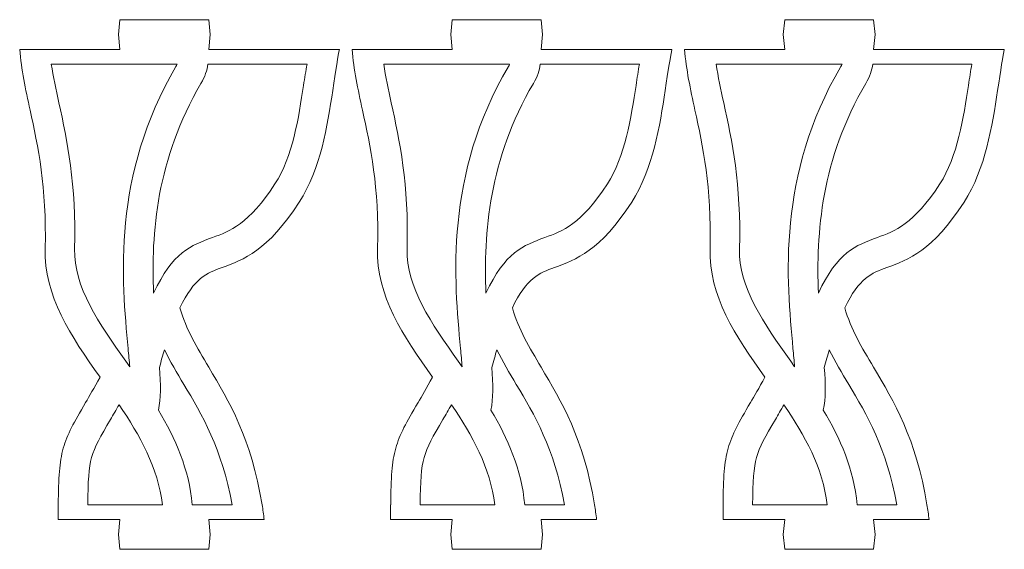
# Model space of a CAD drawing. Header units: centimetres. Extents: x -132 to 124, y -95 to 91.
# Tile 6 of 56: x -5.12 to 2.36, y -69.74 to -65.71. Entities that reach past the tile are written whole.
import ezdxf

# ---------------------------------------------------------------- set-up
doc = ezdxf.new("R2010")
doc.units = ezdxf.units.CM
doc.header["$MEASUREMENT"] = 0
doc.layers.add('Layer 1', color=7, linetype='Continuous')

msp = doc.modelspace()

# ---------------------------------------------------------------- linework, layer by layer
at = {"layer": 'Layer 1', "lineweight": 9}
for points, knots in [([(-5.11836, -65.93847), (-5.11836, -65.93847), (-4.35707, -65.93847), (-4.35707, -65.93847), (-4.35707, -65.93847), (-4.35707, -65.93847), (-4.36839, -65.8259), (-4.36839, -65.8259), (-4.36839, -65.8259), (-4.36839, -65.8259), (-4.35707, -65.71332), (-4.35707, -65.71332), (-4.35707, -65.71332), (-4.35707, -65.71332), (-3.68215, -65.71332), (-3.68215, -65.71332), (-3.68215, -65.71332), (-3.68215, -65.71332), (-3.67083, -65.8259), (-3.67083, -65.8259), (-3.67083, -65.8259), (-3.67083, -65.8259), (-3.68215, -65.93847), (-3.68215, -65.93847), (-3.68215, -65.93847), (-3.68215, -65.93847), (-2.68892, -65.93847), (-2.68892, -65.93847)], [0, 0, 0, 0, 0.125, 0.125, 0.125, 0.125, 0.25, 0.25, 0.25, 0.25, 0.375, 0.375, 0.375, 0.375, 0.5, 0.5, 0.5, 0.5, 0.625, 0.625, 0.625, 0.625, 0.75, 0.75, 0.75, 0.75, 1, 1, 1, 1]), ([(-2.5928, -65.93847), (-2.5928, -65.93847), (-1.83151, -65.93847), (-1.83151, -65.93847), (-1.83151, -65.93847), (-1.83151, -65.93847), (-1.84266, -65.8259), (-1.84266, -65.8259), (-1.84266, -65.8259), (-1.84266, -65.8259), (-1.83151, -65.71332), (-1.83151, -65.71332), (-1.83151, -65.71332), (-1.83151, -65.71332), (-1.15659, -65.71332), (-1.15659, -65.71332), (-1.15659, -65.71332), (-1.15659, -65.71332), (-1.14527, -65.8259), (-1.14527, -65.8259), (-1.14527, -65.8259), (-1.14527, -65.8259), (-1.15659, -65.93847), (-1.15659, -65.93847), (-1.15659, -65.93847), (-1.15659, -65.93847), (-0.16336, -65.93847), (-0.16336, -65.93847)], [0, 0, 0, 0, 0.125, 0.125, 0.125, 0.125, 0.25, 0.25, 0.25, 0.25, 0.375, 0.375, 0.375, 0.375, 0.5, 0.5, 0.5, 0.5, 0.625, 0.625, 0.625, 0.625, 0.75, 0.75, 0.75, 0.75, 1, 1, 1, 1]), ([(-0.06707, -65.93847), (-0.06707, -65.93847), (0.69404, -65.93847), (0.69404, -65.93847), (0.69404, -65.93847), (0.69404, -65.93847), (0.6829, -65.8259), (0.6829, -65.8259), (0.6829, -65.8259), (0.6829, -65.8259), (0.69404, -65.71332), (0.69404, -65.71332), (0.69404, -65.71332), (0.69404, -65.71332), (1.36914, -65.71332), (1.36914, -65.71332), (1.36914, -65.71332), (1.36914, -65.71332), (1.38028, -65.8259), (1.38028, -65.8259), (1.38028, -65.8259), (1.38028, -65.8259), (1.36914, -65.93847), (1.36914, -65.93847), (1.36914, -65.93847), (1.36914, -65.93847), (2.36219, -65.93847), (2.36219, -65.93847)], [0, 0, 0, 0, 0.125, 0.125, 0.125, 0.125, 0.25, 0.25, 0.25, 0.25, 0.375, 0.375, 0.375, 0.375, 0.5, 0.5, 0.5, 0.5, 0.625, 0.625, 0.625, 0.625, 0.75, 0.75, 0.75, 0.75, 1, 1, 1, 1]), ([(-4.8253, -69.3971), (-4.82356, -69.18984), (-4.81677, -69.07489), (-4.78699, -68.96817), (-4.78699, -68.96817), (-4.75634, -68.85934), (-4.70637, -68.77336), (-4.61774, -68.62148), (-4.61774, -68.62148), (-4.58849, -68.57107), (-4.55418, -68.51224), (-4.50769, -68.42926), (-4.50769, -68.42926), (-4.72988, -68.11385), (-4.93552, -67.81288), (-4.9249, -67.44808), (-4.9249, -67.44808), (-4.91184, -66.98698), (-4.98027, -66.67199), (-5.03948, -66.39944), (-5.03948, -66.39944), (-5.07413, -66.23938), (-5.10599, -66.09308), (-5.11836, -65.93847)], [0, 0, 0, 0, 0.1428571, 0.1428571, 0.1428571, 0.1428571, 0.2857143, 0.2857143, 0.2857143, 0.2857143, 0.4285714, 0.4285714, 0.4285714, 0.4285714, 0.5714286, 0.5714286, 0.5714286, 0.5714286, 0.7142857, 0.7142857, 0.7142857, 0.7142857, 1, 1, 1, 1]), ([(-2.68892, -65.93847), (-2.69832, -65.97976), (-2.71713, -66.10165), (-2.74011, -66.25115), (-2.74011, -66.25115), (-2.78086, -66.51698), (-2.83153, -66.8474), (-2.99417, -67.09888), (-2.99417, -67.09888), (-3.23377, -67.4689), (-3.41939, -67.53685), (-3.58098, -67.59596), (-3.58098, -67.59596), (-3.69503, -67.63772), (-3.79342, -67.67383), (-3.90103, -67.90177), (-3.90103, -67.90177), (-3.85436, -68.06379), (-3.77165, -68.20241), (-3.6818, -68.35321), (-3.6818, -68.35321), (-3.52926, -68.6091), (-3.3574, -68.89723), (-3.2766, -69.3971)], [0, 0, 0, 0, 0.1428571, 0.1428571, 0.1428571, 0.1428571, 0.2857143, 0.2857143, 0.2857143, 0.2857143, 0.4285714, 0.4285714, 0.4285714, 0.4285714, 0.5714286, 0.5714286, 0.5714286, 0.5714286, 0.7142857, 0.7142857, 0.7142857, 0.7142857, 1, 1, 1, 1]), ([(-2.29957, -69.3971), (-2.29818, -69.18984), (-2.29121, -69.07489), (-2.26143, -68.96817), (-2.26143, -68.96817), (-2.23096, -68.85934), (-2.18081, -68.77336), (-2.09218, -68.62148), (-2.09218, -68.62148), (-2.06293, -68.57107), (-2.02845, -68.51224), (-1.98196, -68.42926), (-1.98196, -68.42926), (-2.20432, -68.11385), (-2.40979, -67.81288), (-2.39952, -67.44808), (-2.39952, -67.44808), (-2.38611, -66.98698), (-2.45472, -66.67199), (-2.51375, -66.39944), (-2.51375, -66.39944), (-2.54857, -66.23938), (-2.58044, -66.09308), (-2.5928, -65.93847)], [0, 0, 0, 0, 0.1428571, 0.1428571, 0.1428571, 0.1428571, 0.2857143, 0.2857143, 0.2857143, 0.2857143, 0.4285714, 0.4285714, 0.4285714, 0.4285714, 0.5714286, 0.5714286, 0.5714286, 0.5714286, 0.7142857, 0.7142857, 0.7142857, 0.7142857, 1, 1, 1, 1]), ([(-0.16336, -65.93847), (-0.17277, -65.97976), (-0.19157, -66.10165), (-0.21438, -66.25115), (-0.21438, -66.25115), (-0.25513, -66.51698), (-0.3058, -66.8474), (-0.46861, -67.09888), (-0.46861, -67.09888), (-0.70804, -67.4689), (-0.89366, -67.53685), (-1.05542, -67.59596), (-1.05542, -67.59596), (-1.1693, -67.63772), (-1.26786, -67.67383), (-1.37547, -67.90177), (-1.37547, -67.90177), (-1.3288, -68.06379), (-1.24609, -68.20241), (-1.15624, -68.35321), (-1.15624, -68.35321), (-1.00371, -68.6091), (-0.83202, -68.89723), (-0.75122, -69.3971)], [0, 0, 0, 0, 0.1428571, 0.1428571, 0.1428571, 0.1428571, 0.2857143, 0.2857143, 0.2857143, 0.2857143, 0.4285714, 0.4285714, 0.4285714, 0.4285714, 0.5714286, 0.5714286, 0.5714286, 0.5714286, 0.7142857, 0.7142857, 0.7142857, 0.7142857, 1, 1, 1, 1]), ([(0.22581, -69.3971), (0.22738, -69.18984), (0.23417, -69.07489), (0.26412, -68.96817), (0.26412, -68.96817), (0.29477, -68.85934), (0.34474, -68.77336), (0.43337, -68.62148), (0.43337, -68.62148), (0.4628, -68.57107), (0.49711, -68.51224), (0.5436, -68.42926), (0.5436, -68.42926), (0.32124, -68.11385), (0.11576, -67.81288), (0.12621, -67.44808), (0.12621, -67.44808), (0.13945, -66.98698), (0.07101, -66.67199), (0.01164, -66.39944), (0.01164, -66.39944), (-0.02302, -66.23938), (-0.05471, -66.09308), (-0.06707, -65.93847)], [0, 0, 0, 0, 0.1428571, 0.1428571, 0.1428571, 0.1428571, 0.2857143, 0.2857143, 0.2857143, 0.2857143, 0.4285714, 0.4285714, 0.4285714, 0.4285714, 0.5714286, 0.5714286, 0.5714286, 0.5714286, 0.7142857, 0.7142857, 0.7142857, 0.7142857, 1, 1, 1, 1]), ([(2.36219, -65.93847), (2.35297, -65.97976), (2.33416, -66.10165), (2.31117, -66.25115), (2.31117, -66.25115), (2.27025, -66.51698), (2.21958, -66.8474), (2.05695, -67.09888), (2.05695, -67.09888), (1.81752, -67.4689), (1.6319, -67.53685), (1.47013, -67.59596), (1.47013, -67.59596), (1.35608, -67.63772), (1.2577, -67.67383), (1.15009, -67.90177), (1.15009, -67.90177), (1.19693, -68.06379), (1.27929, -68.20241), (1.36931, -68.35321), (1.36931, -68.35321), (1.52185, -68.6091), (1.69372, -68.89723), (1.77451, -69.3971)], [0, 0, 0, 0, 0.1428571, 0.1428571, 0.1428571, 0.1428571, 0.2857143, 0.2857143, 0.2857143, 0.2857143, 0.4285714, 0.4285714, 0.4285714, 0.4285714, 0.5714286, 0.5714286, 0.5714286, 0.5714286, 0.7142857, 0.7142857, 0.7142857, 0.7142857, 1, 1, 1, 1]), ([(-4.87823, -66.05158), (-4.86361, -66.14654), (-4.84271, -66.24259), (-4.82042, -66.34468), (-4.82042, -66.34468), (-4.75843, -66.63049), (-4.68687, -66.9608), (-4.7008, -67.45468), (-4.7008, -67.45468), (-4.70916, -67.74369), (-4.5157, -68.01809), (-4.31145, -68.30784)], [0, 0, 0, 0, 0.25, 0.25, 0.25, 0.25, 0.5, 0.5, 0.5, 0.5, 1, 1, 1, 1]), ([(-4.28219, -68.34933), (-4.28585, -68.30621), (-4.2902, -68.25962), (-4.29473, -68.2103), (-4.29473, -68.2103), (-4.34331, -67.69173), (-4.41784, -66.8951), (-3.93098, -66.06935), (-3.93098, -66.06935), (-3.92732, -66.06315), (-3.92419, -66.05723), (-3.92157, -66.05158)], [0, 0, 0, 0, 0.25, 0.25, 0.25, 0.25, 0.5, 0.5, 0.5, 0.5, 1, 1, 1, 1]), ([(-3.68824, -66.05158), (-3.69399, -66.09804), (-3.71088, -66.14654), (-3.741, -66.19784), (-3.741, -66.19784), (-4.07899, -66.77061), (-4.1206, -67.3381), (-4.1011, -67.79111), (-4.1011, -67.79111), (-3.9571, -67.47883), (-3.81692, -67.42748), (-3.65324, -67.36749), (-3.65324, -67.36749), (-3.52421, -67.32034), (-3.37638, -67.26634), (-3.17892, -66.96107), (-3.17892, -66.96107), (-3.04466, -66.75355), (-2.99869, -66.45372), (-2.9616, -66.21239), (-2.9616, -66.21239), (-2.9529, -66.15606), (-2.94454, -66.10199), (-2.93549, -66.05158)], [0, 0, 0, 0, 0.1428571, 0.1428571, 0.1428571, 0.1428571, 0.2857143, 0.2857143, 0.2857143, 0.2857143, 0.4285714, 0.4285714, 0.4285714, 0.4285714, 0.5714286, 0.5714286, 0.5714286, 0.5714286, 0.7142857, 0.7142857, 0.7142857, 0.7142857, 1, 1, 1, 1]), ([(-2.3525, -66.05158), (-2.33788, -66.14654), (-2.31716, -66.24259), (-2.29504, -66.34468), (-2.29504, -66.34468), (-2.23288, -66.63049), (-2.16114, -66.9608), (-2.17524, -67.45468), (-2.17524, -67.45468), (-2.18343, -67.74369), (-1.99014, -68.01809), (-1.78589, -68.30784)], [0, 0, 0, 0, 0.25, 0.25, 0.25, 0.25, 0.5, 0.5, 0.5, 0.5, 1, 1, 1, 1]), ([(-1.75664, -68.34933), (-1.76029, -68.30621), (-1.76447, -68.25962), (-1.76917, -68.2103), (-1.76917, -68.2103), (-1.81776, -67.69173), (-1.89228, -66.8951), (-1.40525, -66.06935), (-1.40525, -66.06935), (-1.40176, -66.06315), (-1.39863, -66.05723), (-1.39602, -66.05158)], [0, 0, 0, 0, 0.25, 0.25, 0.25, 0.25, 0.5, 0.5, 0.5, 0.5, 1, 1, 1, 1]), ([(-1.16286, -66.05158), (-1.16861, -66.09804), (-1.18532, -66.14654), (-1.21562, -66.19784), (-1.21562, -66.19784), (-1.55325, -66.77061), (-1.59505, -67.3381), (-1.57572, -67.79111), (-1.57572, -67.79111), (-1.43154, -67.47883), (-1.29137, -67.42748), (-1.12751, -67.36749), (-1.12751, -67.36749), (-0.99866, -67.32034), (-0.85065, -67.26634), (-0.65319, -66.96107), (-0.65319, -66.96107), (-0.51893, -66.75355), (-0.47296, -66.45372), (-0.43587, -66.21239), (-0.43587, -66.21239), (-0.42734, -66.15606), (-0.41898, -66.10199), (-0.40993, -66.05158)], [0, 0, 0, 0, 0.1428571, 0.1428571, 0.1428571, 0.1428571, 0.2857143, 0.2857143, 0.2857143, 0.2857143, 0.4285714, 0.4285714, 0.4285714, 0.4285714, 0.5714286, 0.5714286, 0.5714286, 0.5714286, 0.7142857, 0.7142857, 0.7142857, 0.7142857, 1, 1, 1, 1]), ([(0.17305, -66.05158), (0.18751, -66.14654), (0.20858, -66.24259), (0.23052, -66.34468), (0.23052, -66.34468), (0.29268, -66.63049), (0.36442, -66.9608), (0.35032, -67.45468), (0.35032, -67.45468), (0.34213, -67.74369), (0.53541, -68.01809), (0.73984, -68.30784)], [0, 0, 0, 0, 0.25, 0.25, 0.25, 0.25, 0.5, 0.5, 0.5, 0.5, 1, 1, 1, 1]), ([(0.76892, -68.34933), (0.76544, -68.30621), (0.76091, -68.25962), (0.75638, -68.2103), (0.75638, -68.2103), (0.70798, -67.69173), (0.63345, -66.8951), (1.12014, -66.06935), (1.12014, -66.06935), (1.12379, -66.06315), (1.12693, -66.05723), (1.12937, -66.05158)], [0, 0, 0, 0, 0.25, 0.25, 0.25, 0.25, 0.5, 0.5, 0.5, 0.5, 1, 1, 1, 1]), ([(1.36287, -66.05158), (1.35695, -66.09804), (1.34023, -66.14654), (1.31011, -66.19784), (1.31011, -66.19784), (0.9723, -66.77061), (0.93069, -67.3381), (0.95001, -67.79111), (0.95001, -67.79111), (1.09402, -67.47883), (1.23436, -67.42748), (1.39805, -67.36749), (1.39805, -67.36749), (1.52707, -67.32034), (1.67491, -67.26634), (1.87237, -66.96107), (1.87237, -66.96107), (2.00662, -66.75355), (2.05259, -66.45372), (2.08968, -66.21239), (2.08968, -66.21239), (2.09839, -66.15606), (2.10657, -66.10199), (2.1158, -66.05158)], [0, 0, 0, 0, 0.1428571, 0.1428571, 0.1428571, 0.1428571, 0.2857143, 0.2857143, 0.2857143, 0.2857143, 0.4285714, 0.4285714, 0.4285714, 0.4285714, 0.5714286, 0.5714286, 0.5714286, 0.5714286, 0.7142857, 0.7142857, 0.7142857, 0.7142857, 1, 1, 1, 1]), ([(-3.50523, -69.3971), (-3.58202, -68.96797), (-3.73456, -68.71174), (-3.8709, -68.4834), (-3.8709, -68.4834), (-3.92384, -68.3947), (-3.97433, -68.30975), (-4.01856, -68.22023), (-4.01856, -68.22023), (-4.03093, -68.26166), (-4.04381, -68.30621), (-4.05687, -68.35389), (-4.05687, -68.35389), (-4.04695, -68.4834), (-4.04486, -68.59162), (-4.06436, -68.67759), (-4.06436, -68.67759), (-3.93481, -68.89396), (-3.83172, -69.12781), (-3.80735, -69.3971)], [0, 0, 0, 0, 0.1666667, 0.1666667, 0.1666667, 0.1666667, 0.3333333, 0.3333333, 0.3333333, 0.3333333, 0.5, 0.5, 0.5, 0.5, 0.6666667, 0.6666667, 0.6666667, 0.6666667, 1, 1, 1, 1]), ([(-0.97968, -69.3971), (-1.05629, -68.96797), (-1.209, -68.71174), (-1.34517, -68.4834), (-1.34517, -68.4834), (-1.39811, -68.3947), (-1.44895, -68.30975), (-1.49301, -68.22023), (-1.49301, -68.22023), (-1.50554, -68.26166), (-1.51826, -68.30621), (-1.53131, -68.35389), (-1.53131, -68.35389), (-1.52139, -68.4834), (-1.5193, -68.59162), (-1.5388, -68.67759), (-1.5388, -68.67759), (-1.40925, -68.89396), (-1.30617, -69.12781), (-1.28161, -69.3971)], [0, 0, 0, 0, 0.1666667, 0.1666667, 0.1666667, 0.1666667, 0.3333333, 0.3333333, 0.3333333, 0.3333333, 0.5, 0.5, 0.5, 0.5, 0.6666667, 0.6666667, 0.6666667, 0.6666667, 1, 1, 1, 1]), ([(1.54588, -69.3971), (1.46926, -68.96797), (1.31655, -68.71174), (1.18021, -68.4834), (1.18021, -68.4834), (1.12745, -68.3947), (1.07678, -68.30975), (1.03272, -68.22023), (1.03272, -68.22023), (1.02019, -68.26166), (1.0073, -68.30621), (0.99442, -68.35389), (0.99442, -68.35389), (1.00417, -68.4834), (1.00643, -68.59162), (0.98675, -68.67759), (0.98675, -68.67759), (1.11631, -68.89396), (1.21956, -69.12781), (1.24394, -69.3971)], [0, 0, 0, 0, 0.1666667, 0.1666667, 0.1666667, 0.1666667, 0.3333333, 0.3333333, 0.3333333, 0.3333333, 0.5, 0.5, 0.5, 0.5, 0.6666667, 0.6666667, 0.6666667, 0.6666667, 1, 1, 1, 1]), ([(-4.03423, -69.3971), (-4.06749, -69.11638), (-4.20662, -68.86941), (-4.36316, -68.63719), (-4.36316, -68.63719), (-4.38597, -68.67691), (-4.40791, -68.71453), (-4.42794, -68.74881), (-4.42794, -68.74881), (-4.50543, -68.88165), (-4.54896, -68.95661), (-4.57159, -69.03707), (-4.57159, -69.03707), (-4.59406, -69.11733), (-4.59963, -69.21651), (-4.60102, -69.3971)], [0, 0, 0, 0, 0.2, 0.2, 0.2, 0.2, 0.4, 0.4, 0.4, 0.4, 0.6, 0.6, 0.6, 0.6, 1, 1, 1, 1]), ([(-1.50868, -69.3971), (-1.54194, -69.11638), (-1.68107, -68.86941), (-1.83743, -68.63719), (-1.83743, -68.63719), (-1.86042, -68.67691), (-1.88236, -68.71453), (-1.90238, -68.74881), (-1.90238, -68.74881), (-1.97987, -68.88165), (-2.02358, -68.95661), (-2.04586, -69.03707), (-2.04586, -69.03707), (-2.06833, -69.11733), (-2.07425, -69.21651), (-2.07547, -69.3971)], [0, 0, 0, 0, 0.2, 0.2, 0.2, 0.2, 0.4, 0.4, 0.4, 0.4, 0.6, 0.6, 0.6, 0.6, 1, 1, 1, 1]), ([(1.01705, -69.3971), (0.98362, -69.11638), (0.84449, -68.86941), (0.68812, -68.63719), (0.68812, -68.63719), (0.66514, -68.67691), (0.64337, -68.71453), (0.62317, -68.74881), (0.62317, -68.74881), (0.54586, -68.88165), (0.50198, -68.95661), (0.47952, -69.03707), (0.47952, -69.03707), (0.45706, -69.11733), (0.45148, -69.21651), (0.44992, -69.3971)], [0, 0, 0, 0, 0.2, 0.2, 0.2, 0.2, 0.4, 0.4, 0.4, 0.4, 0.6, 0.6, 0.6, 0.6, 1, 1, 1, 1]), ([(-4.82565, -69.43621), (-4.82565, -69.43621), (-4.82565, -69.3971), (-4.82565, -69.3971), (-4.82565, -69.3971), (-4.82565, -69.3971), (-4.8253, -69.3971), (-4.8253, -69.3971)], [0, 0, 0, 0, 0.3333333, 0.3333333, 0.3333333, 0.3333333, 1, 1, 1, 1]), ([(-2.29992, -69.43621), (-2.29992, -69.43621), (-2.29992, -69.3971), (-2.29992, -69.3971), (-2.29992, -69.3971), (-2.29992, -69.3971), (-2.29957, -69.3971), (-2.29957, -69.3971)], [0, 0, 0, 0, 0.3333333, 0.3333333, 0.3333333, 0.3333333, 1, 1, 1, 1]), ([(0.22564, -69.43621), (0.22564, -69.43621), (0.22564, -69.3971), (0.22564, -69.3971), (0.22564, -69.3971), (0.22564, -69.3971), (0.22581, -69.3971), (0.22581, -69.3971)], [0, 0, 0, 0, 0.3333333, 0.3333333, 0.3333333, 0.3333333, 1, 1, 1, 1]), ([(-3.68215, -69.51035), (-3.68215, -69.51035), (-3.67083, -69.62292), (-3.67083, -69.62292), (-3.67083, -69.62292), (-3.67083, -69.62292), (-3.68215, -69.73549), (-3.68215, -69.73549), (-3.68215, -69.73549), (-3.68215, -69.73549), (-4.35707, -69.73549), (-4.35707, -69.73549), (-4.35707, -69.73549), (-4.35707, -69.73549), (-4.36839, -69.62292), (-4.36839, -69.62292), (-4.36839, -69.62292), (-4.36839, -69.62292), (-4.35707, -69.51035), (-4.35707, -69.51035), (-4.35707, -69.51035), (-4.35707, -69.51035), (-4.82582, -69.51035), (-4.82582, -69.51035)], [0, 0, 0, 0, 0.1428571, 0.1428571, 0.1428571, 0.1428571, 0.2857143, 0.2857143, 0.2857143, 0.2857143, 0.4285714, 0.4285714, 0.4285714, 0.4285714, 0.5714286, 0.5714286, 0.5714286, 0.5714286, 0.7142857, 0.7142857, 0.7142857, 0.7142857, 1, 1, 1, 1]), ([(-1.15659, -69.51035), (-1.15659, -69.51035), (-1.14527, -69.62292), (-1.14527, -69.62292), (-1.14527, -69.62292), (-1.14527, -69.62292), (-1.15659, -69.73549), (-1.15659, -69.73549), (-1.15659, -69.73549), (-1.15659, -69.73549), (-1.83151, -69.73549), (-1.83151, -69.73549), (-1.83151, -69.73549), (-1.83151, -69.73549), (-1.84266, -69.62292), (-1.84266, -69.62292), (-1.84266, -69.62292), (-1.84266, -69.62292), (-1.83151, -69.51035), (-1.83151, -69.51035), (-1.83151, -69.51035), (-1.83151, -69.51035), (-2.30027, -69.51035), (-2.30027, -69.51035)], [0, 0, 0, 0, 0.1428571, 0.1428571, 0.1428571, 0.1428571, 0.2857143, 0.2857143, 0.2857143, 0.2857143, 0.4285714, 0.4285714, 0.4285714, 0.4285714, 0.5714286, 0.5714286, 0.5714286, 0.5714286, 0.7142857, 0.7142857, 0.7142857, 0.7142857, 1, 1, 1, 1]), ([(1.36914, -69.51035), (1.36914, -69.51035), (1.38028, -69.62292), (1.38028, -69.62292), (1.38028, -69.62292), (1.38028, -69.62292), (1.36914, -69.73549), (1.36914, -69.73549), (1.36914, -69.73549), (1.36914, -69.73549), (0.69404, -69.73549), (0.69404, -69.73549), (0.69404, -69.73549), (0.69404, -69.73549), (0.6829, -69.62292), (0.6829, -69.62292), (0.6829, -69.62292), (0.6829, -69.62292), (0.69404, -69.51035), (0.69404, -69.51035), (0.69404, -69.51035), (0.69404, -69.51035), (0.22529, -69.51035), (0.22529, -69.51035)], [0, 0, 0, 0, 0.1428571, 0.1428571, 0.1428571, 0.1428571, 0.2857143, 0.2857143, 0.2857143, 0.2857143, 0.4285714, 0.4285714, 0.4285714, 0.4285714, 0.5714286, 0.5714286, 0.5714286, 0.5714286, 0.7142857, 0.7142857, 0.7142857, 0.7142857, 1, 1, 1, 1])]:
    msp.add_open_spline(points, degree=3, knots=knots, dxfattribs=at)
for points in [[(-3.92157, -66.05158), (-3.92157, -66.05158), (-4.87823, -66.05158), (-4.87823, -66.05158)], [(-2.93549, -66.05158), (-2.93549, -66.05158), (-3.68824, -66.05158), (-3.68824, -66.05158)], [(-1.39602, -66.05158), (-1.39602, -66.05158), (-2.3525, -66.05158), (-2.3525, -66.05158)], [(-0.40993, -66.05158), (-0.40993, -66.05158), (-1.16286, -66.05158), (-1.16286, -66.05158)], [(1.12937, -66.05158), (1.12937, -66.05158), (0.17305, -66.05158), (0.17305, -66.05158)], [(2.1158, -66.05158), (2.1158, -66.05158), (1.36287, -66.05158), (1.36287, -66.05158)], [(-4.31145, -68.30784), (-4.31145, -68.30784), (-4.28219, -68.34933), (-4.28219, -68.34933)], [(-1.78589, -68.30784), (-1.78589, -68.30784), (-1.75664, -68.34933), (-1.75664, -68.34933)], [(0.73984, -68.30784), (0.73984, -68.30784), (0.76892, -68.34933), (0.76892, -68.34933)], [(-4.60102, -69.3971), (-4.60102, -69.3971), (-4.03423, -69.3971), (-4.03423, -69.3971)], [(-3.80735, -69.3971), (-3.80735, -69.3971), (-3.50523, -69.3971), (-3.50523, -69.3971)], [(-3.2766, -69.3971), (-3.2766, -69.3971), (-3.2766, -69.3973), (-3.2766, -69.3973)], [(-3.2766, -69.39716), (-3.27068, -69.43376), (-3.26546, -69.47144), (-3.26041, -69.51035)], [(-2.07547, -69.3971), (-2.07547, -69.3971), (-1.50868, -69.3971), (-1.50868, -69.3971)], [(-1.28161, -69.3971), (-1.28161, -69.3971), (-0.97968, -69.3971), (-0.97968, -69.3971)], [(-0.75122, -69.3971), (-0.75122, -69.3971), (-0.75122, -69.3973), (-0.75122, -69.3973)], [(-0.75122, -69.39716), (-0.7453, -69.43376), (-0.73973, -69.47144), (-0.73485, -69.51035)], [(0.44992, -69.3971), (0.44992, -69.3971), (1.01705, -69.3971), (1.01705, -69.3971)], [(1.24394, -69.3971), (1.24394, -69.3971), (1.54588, -69.3971), (1.54588, -69.3971)], [(1.77451, -69.3971), (1.77451, -69.3971), (1.77451, -69.3973), (1.77451, -69.3973)], [(1.77451, -69.39716), (1.78043, -69.43376), (1.78583, -69.47144), (1.79088, -69.51035)], [(-4.82582, -69.51035), (-4.82582, -69.48443), (-4.82582, -69.45974), (-4.82547, -69.43621)], [(-2.30027, -69.51035), (-2.30027, -69.48443), (-2.30027, -69.45974), (-2.29992, -69.43621)], [(0.22547, -69.51035), (0.22547, -69.48443), (0.22547, -69.45974), (0.22581, -69.43621)], [(-3.26041, -69.51035), (-3.26041, -69.51035), (-3.68215, -69.51035), (-3.68215, -69.51035)], [(-0.73485, -69.51035), (-0.73485, -69.51035), (-1.15659, -69.51035), (-1.15659, -69.51035)], [(1.79088, -69.51035), (1.79088, -69.51035), (1.36914, -69.51035), (1.36914, -69.51035)]]:
    msp.add_open_spline(points, degree=3, dxfattribs=at)

doc.saveas('drawing.dxf')
